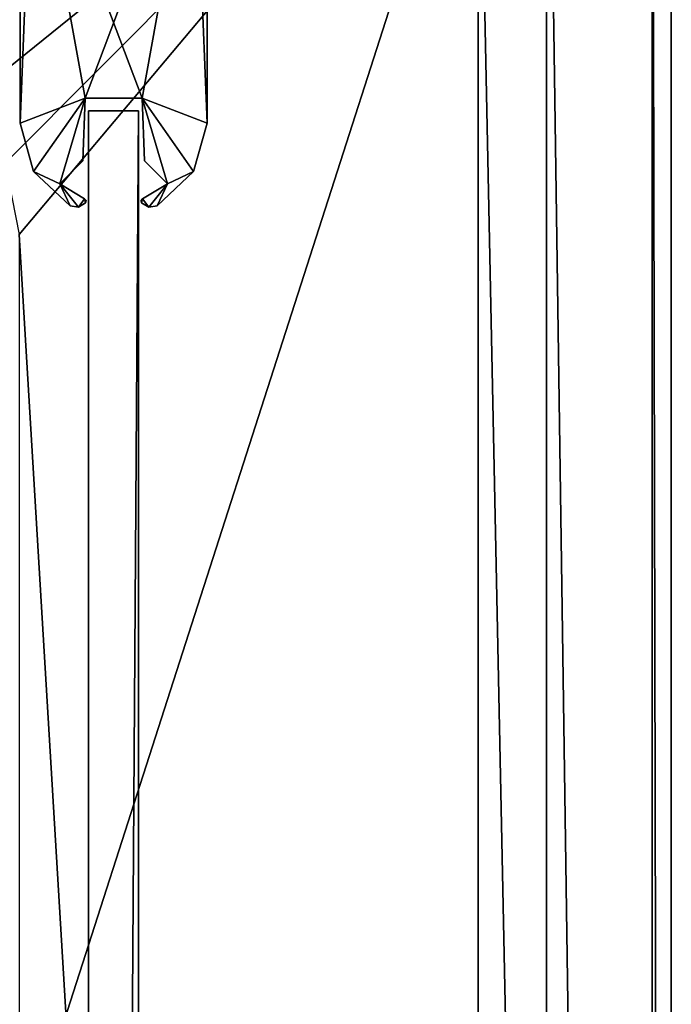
# Model space of a CAD drawing. Header units: metres. Extents: x 0 to 1004, y -708 to 0.
# Tile 117 of 118: x 952 to 1004, y -129 to -50. Entities that reach past the tile are written whole.
import ezdxf

# ---------------------------------------------------------------- set-up
doc = ezdxf.new("R2010")
doc.units = ezdxf.units.M

msp = doc.modelspace()

# ---------------------------------------------------------------- linework, layer by layer
at = {"layer": 'top012'}
for points in [[(957.316162, -57.310383, 2060.887695), (961.316162, -57.310383, 2060.887695), (957.316162, -57.310383, 163.887741)], [(961.316162, -57.310383, 2060.887695), (961.316162, -57.310383, 163.887741), (957.316162, -57.310383, 163.887741)], [(957.316162, -57.310383, 163.887741), (961.316162, -57.310383, 163.887741), (957.316162, -650.310364, 163.887741)], [(961.316162, -57.310383, 163.887741), (961.316162, -650.310364, 163.887741), (957.316162, -650.310364, 163.887741)], [(961.316162, -650.310364, 2060.887695), (961.316162, -57.310383, 2060.887695), (957.316162, -650.310364, 2060.887695)], [(961.316162, -57.310383, 2060.887695), (957.316162, -57.310383, 2060.887695), (957.316162, -650.310364, 2060.887695)], [(957.316162, -57.310383, 2060.887695), (957.316162, -57.310383, 163.887741), (957.316162, -650.310364, 2060.887695)], [(957.316162, -57.310383, 163.887741), (957.316162, -650.310364, 163.887741), (957.316162, -650.310364, 2060.887695)], [(961.316162, -650.310364, 2060.887695), (961.316162, -650.310364, 163.887741), (961.316162, -57.310383, 2060.887695)], [(961.316162, -650.310364, 163.887741), (961.316162, -57.310383, 163.887741), (961.316162, -57.310383, 2060.887695)]]:
    msp.add_3dface(points, dxfattribs=at)
at = {"layer": 'top01234'}
for points in [[(951.816162, -32.053898, 2062.387695), (951.816162, -58.299854, 2062.387695), (952.816162, -33.053898, 2062.387695)], [(951.816162, -58.299854, 162.387711), (951.816162, -58.299854, 2062.387695), (951.816162, -32.053898, 162.387741)], [(951.816162, -58.299854, 2062.387695), (951.816162, -32.053898, 2062.387695), (951.816162, -32.053898, 162.387741)], [(952.816162, -33.053898, 162.387726), (951.816162, -58.299854, 162.387711), (951.816162, -32.053898, 162.387741)], [(966.816162, -58.299854, 2062.387695), (966.816162, -32.053898, 2062.387695), (965.816162, -33.053898, 2062.387695)], [(966.816162, -32.053898, 162.387741), (966.816162, -58.299854, 162.387711), (965.816162, -33.053898, 162.387726)], [(966.816162, -32.053898, 2062.387695), (966.816162, -58.299854, 2062.387695), (966.816162, -32.053898, 162.387741)], [(966.816162, -58.299854, 2062.387695), (966.816162, -58.299854, 162.387711), (966.816162, -32.053898, 162.387741)], [(952.816162, -33.053898, 2062.387695), (951.816162, -58.299854, 2062.387695), (957.02301, -56.310383, 2062.387695)], [(951.816162, -58.299854, 162.387711), (952.816162, -33.053898, 162.387726), (957.02301, -56.310383, 162.387711)], [(957.02301, -56.310383, 2062.387695), (961.609314, -56.310383, 2062.387695), (952.816162, -33.053898, 2062.387695)], [(961.609314, -56.310383, 2062.387695), (965.816162, -33.053898, 2062.387695), (952.816162, -33.053898, 2062.387695)], [(952.816162, -33.053898, 162.387726), (965.816162, -33.053898, 162.387726), (957.02301, -56.310383, 162.387711)], [(957.02301, -56.310383, 162.387711), (965.816162, -33.053898, 162.387726), (961.609314, -56.310383, 162.387711)], [(961.609314, -56.310383, 2062.387695), (966.816162, -58.299854, 2062.387695), (965.816162, -33.053898, 2062.387695)], [(965.816162, -33.053898, 162.387726), (966.816162, -58.299854, 162.387711), (961.609314, -56.310383, 162.387711)], [(951.816162, -58.299854, 2062.387695), (952.900024, -62.176453, 2062.387695), (957.02301, -56.310383, 2062.387695)], [(957.02301, -56.310383, 162.387711), (952.900024, -62.176453, 162.387711), (951.816162, -58.299854, 162.387711)], [(957.02301, -56.310383, 2062.387695), (952.900024, -62.176453, 2062.387695), (955.001892, -63.161507, 2062.387695)], [(955.001892, -63.161507, 162.387711), (952.900024, -62.176453, 162.387711), (957.02301, -56.310383, 162.387711)], [(955.001892, -63.161507, 2062.387695), (956.848267, -61.31517, 2062.387695), (957.02301, -56.310383, 2062.387695)], [(956.848267, -61.31517, 162.387711), (955.001892, -63.161507, 162.387711), (957.02301, -56.310383, 162.387711)], [(957.02301, -56.310383, 162.387711), (957.02301, -56.310383, 2062.387695), (956.848267, -61.31517, 162.387711)], [(957.02301, -56.310383, 2062.387695), (956.848267, -61.31517, 2062.387695), (956.848267, -61.31517, 162.387711)], [(961.609314, -56.310383, 162.387711), (961.609314, -56.310383, 2062.387695), (957.02301, -56.310383, 162.387711)], [(961.609314, -56.310383, 2062.387695), (957.02301, -56.310383, 2062.387695), (957.02301, -56.310383, 162.387711)], [(961.784058, -61.31517, 2062.387695), (963.630432, -63.161507, 2062.387695), (961.609314, -56.310383, 2062.387695)], [(963.630432, -63.161507, 2062.387695), (965.732239, -62.176498, 2062.387695), (961.609314, -56.310383, 2062.387695)], [(961.609314, -56.310383, 2062.387695), (965.732239, -62.176498, 2062.387695), (966.816162, -58.299854, 2062.387695)], [(961.609314, -56.310383, 162.387711), (961.784058, -61.31517, 162.387711), (961.609314, -56.310383, 2062.387695)], [(961.784058, -61.31517, 162.387711), (961.784058, -61.31517, 2062.387695), (961.609314, -56.310383, 2062.387695)], [(961.609314, -56.310383, 162.387711), (966.816162, -58.299854, 162.387711), (965.732239, -62.176498, 162.387711)], [(961.609314, -56.310383, 162.387711), (965.732239, -62.176498, 162.387711), (963.630432, -63.161507, 162.387711)], [(963.630432, -63.161507, 162.387711), (961.784058, -61.31517, 162.387711), (961.609314, -56.310383, 162.387711)], [(951.816162, -58.299854, 162.387711), (952.900024, -62.176453, 162.387711), (951.816162, -58.299854, 2062.387695)], [(952.900024, -62.176453, 162.387711), (952.900024, -62.176453, 2062.387695), (951.816162, -58.299854, 2062.387695)], [(965.732239, -62.176498, 162.387711), (966.816162, -58.299854, 162.387711), (965.732239, -62.176498, 2062.387695)], [(966.816162, -58.299854, 162.387711), (966.816162, -58.299854, 2062.387695), (965.732239, -62.176498, 2062.387695)], [(956.848267, -61.31517, 162.387711), (956.848267, -61.31517, 2062.387695), (955.001892, -63.161507, 162.387711)], [(956.848267, -61.31517, 2062.387695), (955.001892, -63.161507, 2062.387695), (955.001892, -63.161507, 162.387711)], [(961.784058, -61.31517, 162.387711), (963.630432, -63.161507, 162.387711), (961.784058, -61.31517, 2062.387695)], [(963.630432, -63.161507, 162.387711), (963.630432, -63.161507, 2062.387695), (961.784058, -61.31517, 2062.387695)], [(952.900024, -62.176453, 2062.387695), (955.827637, -64.93914, 2062.387695), (955.001892, -63.161507, 2062.387695)], [(952.900024, -62.176453, 162.387711), (955.827637, -64.93914, 162.387711), (952.900024, -62.176453, 2062.387695)], [(955.827637, -64.93914, 162.387711), (955.827637, -64.93914, 2062.387695), (952.900024, -62.176453, 2062.387695)], [(955.001892, -63.161507, 162.387711), (955.827637, -64.93914, 162.387711), (952.900024, -62.176453, 162.387711)], [(963.630432, -63.161507, 2062.387695), (962.804688, -64.93914, 2062.387695), (965.732239, -62.176498, 2062.387695)], [(962.804688, -64.93914, 162.387711), (965.732239, -62.176498, 162.387711), (962.804688, -64.93914, 2062.387695)], [(965.732239, -62.176498, 162.387711), (965.732239, -62.176498, 2062.387695), (962.804688, -64.93914, 2062.387695)], [(965.732239, -62.176498, 162.387711), (962.804688, -64.93914, 162.387711), (963.630432, -63.161507, 162.387711)], [(955.001892, -63.161507, 2062.387695), (955.827637, -64.93914, 2062.387695), (956.495911, -65.031906, 2062.387695)], [(955.001892, -63.161507, 2062.387695), (956.495911, -65.031906, 2062.387695), (956.987793, -64.368538, 2062.387695)], [(956.987793, -64.368538, 162.387711), (955.001892, -63.161507, 162.387711), (956.987793, -64.368538, 2062.387695)], [(955.001892, -63.161507, 162.387711), (955.001892, -63.161507, 2062.387695), (956.987793, -64.368538, 2062.387695)], [(956.987793, -64.368538, 162.387711), (956.495911, -65.031906, 162.387711), (955.001892, -63.161507, 162.387711)], [(956.495911, -65.031906, 162.387711), (955.827637, -64.93914, 162.387711), (955.001892, -63.161507, 162.387711)], [(961.644531, -64.368538, 2062.387695), (962.136353, -65.031898, 2062.387695), (963.630432, -63.161507, 2062.387695)], [(963.630432, -63.161507, 162.387711), (961.644531, -64.368538, 162.387711), (963.630432, -63.161507, 2062.387695)], [(961.644531, -64.368538, 162.387711), (961.644531, -64.368538, 2062.387695), (963.630432, -63.161507, 2062.387695)], [(963.630432, -63.161507, 162.387711), (962.136353, -65.031898, 162.387711), (961.644531, -64.368538, 162.387711)], [(962.136353, -65.031898, 2062.387695), (962.804688, -64.93914, 2062.387695), (963.630432, -63.161507, 2062.387695)], [(963.630432, -63.161507, 162.387711), (962.804688, -64.93914, 162.387711), (962.136353, -65.031898, 162.387711)], [(956.495911, -65.031906, 2062.387695), (957.072021, -64.680595, 2062.387695), (956.987793, -64.368538, 2062.387695)], [(957.072021, -64.680595, 162.387711), (956.495911, -65.031906, 162.387711), (956.987793, -64.368538, 162.387711)], [(956.495911, -65.031906, 162.387711), (957.072021, -64.680595, 162.387711), (956.495911, -65.031906, 2062.387695)], [(957.072021, -64.680595, 162.387711), (957.072021, -64.680595, 2062.387695), (956.495911, -65.031906, 2062.387695)], [(956.987793, -64.368538, 2062.387695), (957.072021, -64.680595, 2062.387695), (957.109009, -64.503204, 2062.387695)], [(957.109009, -64.503204, 162.387711), (956.987793, -64.368538, 162.387711), (957.109009, -64.503204, 2062.387695)], [(956.987793, -64.368538, 162.387711), (956.987793, -64.368538, 2062.387695), (957.109009, -64.503204, 2062.387695)], [(957.109009, -64.503204, 162.387711), (957.072021, -64.680595, 162.387711), (956.987793, -64.368538, 162.387711)], [(957.072021, -64.680595, 162.387711), (957.109009, -64.503204, 162.387711), (957.072021, -64.680595, 2062.387695)], [(957.109009, -64.503204, 162.387711), (957.109009, -64.503204, 2062.387695), (957.072021, -64.680595, 2062.387695)], [(961.523315, -64.503204, 2062.387695), (961.560303, -64.680595, 2062.387695), (961.644531, -64.368538, 2062.387695)], [(961.644531, -64.368538, 162.387711), (961.523315, -64.503204, 162.387711), (961.644531, -64.368538, 2062.387695)], [(961.523315, -64.503204, 162.387711), (961.523315, -64.503204, 2062.387695), (961.644531, -64.368538, 2062.387695)], [(961.644531, -64.368538, 162.387711), (961.560303, -64.680595, 162.387711), (961.523315, -64.503204, 162.387711)], [(961.523315, -64.503204, 162.387711), (961.560303, -64.680595, 162.387711), (961.523315, -64.503204, 2062.387695)], [(961.560303, -64.680595, 162.387711), (961.560303, -64.680595, 2062.387695), (961.523315, -64.503204, 2062.387695)], [(961.560303, -64.680595, 2062.387695), (962.136353, -65.031898, 2062.387695), (961.644531, -64.368538, 2062.387695)], [(962.136353, -65.031898, 162.387711), (961.560303, -64.680595, 162.387711), (961.644531, -64.368538, 162.387711)], [(961.560303, -64.680595, 162.387711), (962.136353, -65.031898, 162.387711), (961.560303, -64.680595, 2062.387695)], [(962.136353, -65.031898, 162.387711), (962.136353, -65.031898, 2062.387695), (961.560303, -64.680595, 2062.387695)], [(955.827637, -64.93914, 162.387711), (956.495911, -65.031906, 162.387711), (955.827637, -64.93914, 2062.387695)], [(956.495911, -65.031906, 162.387711), (956.495911, -65.031906, 2062.387695), (955.827637, -64.93914, 2062.387695)], [(962.136353, -65.031898, 162.387711), (962.804688, -64.93914, 162.387711), (962.136353, -65.031898, 2062.387695)], [(962.804688, -64.93914, 162.387711), (962.804688, -64.93914, 2062.387695), (962.136353, -65.031898, 2062.387695)]]:
    msp.add_3dface(points, dxfattribs=at)
at = {"layer": 'top0123459'}
for points in [[(1004.049377, -704.05426), (994.049377, -10), (1004.049377, 0)], [(1004.049377, 0), (1002.522156, -1.527202, 175), (1004.049377, -704.05426)], [(1002.522156, -1.527202, 175), (988.561951, -23.447599, 175), (1002.522156, -702.527039, 175)], [(1002.522156, -1.527202, 175), (1002.522156, -702.527039, 175), (1004.049377, -704.05426)], [(994.049377, -10, 90), (217.024673, -653.266907, 90), (10, -10, 90)], [(787.024658, -653.266907, 90), (217.024673, -653.266907, 90), (994.049377, -10, 90)], [(994.049377, -694.05426, 90), (787.024658, -653.266907, 90), (994.049377, -10, 90)], [(994.049377, -694.05426), (994.049377, -10), (1004.049377, -704.05426)], [(994.049377, -10, 90), (994.049377, -10), (994.049377, -694.05426, 90)], [(994.049377, -10), (994.049377, -694.05426), (994.049377, -694.05426, 90)], [(23.447599, -15.487401, 163.059708), (67.223946, -52.298347, 163.059708), (980.601746, -15.487401, 163.059708)], [(67.223946, -52.298347, 163.059708), (936.825623, -52.298347, 163.059708), (980.601746, -15.487401, 163.059708)], [(980.601746, -15.487401, 163.059708), (936.825623, -52.298347, 163.059708), (942.537354, -53.434471, 163.059708)], [(980.601746, -15.487401, 163.059708), (942.537354, -53.434471, 163.059708), (988.561951, -23.447599, 163.059708)], [(988.561951, -23.447599, 163.059708), (942.537354, -53.434471, 163.059708), (947.379456, -56.669888, 163.059708)], [(947.379456, -56.669888, 163.059708), (950.614868, -61.512028, 163.059708), (988.561951, -23.447599, 163.059708)], [(950.614868, -61.512028, 163.059708), (951.750977, -67.223717, 163.059708), (988.561951, -23.447599, 163.059708)], [(988.561951, -23.447599, 163.059708), (951.750977, -67.223717, 163.059708), (988.561951, -680.606628, 163.059708)], [(988.561951, -680.606628, 163.059708), (988.561951, -680.606628, 175), (988.561951, -23.447599, 163.059708)], [(988.561951, -680.606628, 175), (988.561951, -23.447599, 175), (988.561951, -23.447599, 163.059708)], [(988.561951, -23.447599, 175), (988.561951, -680.606628, 175), (1002.522156, -702.527039, 175)], [(951.750977, -67.223717, 163.059708), (951.750977, -636.830505, 163.059708), (988.561951, -680.606628, 163.059708)]]:
    msp.add_3dface(points, dxfattribs=at)

doc.saveas('drawing.dxf')
